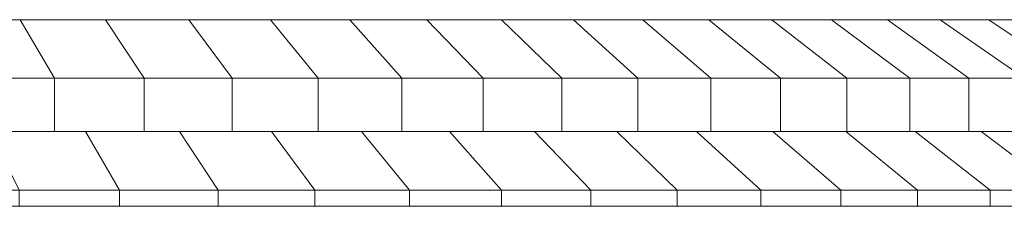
# Model space of a CAD drawing. Header units: centimetres. Extents: x -42 to 39, y -6.1 to -2.6.
# Tile 41 of 42: x 10.3 to 28.8, y -6.1 to -2.6. Entities that reach past the tile are written whole.
import ezdxf

# ---------------------------------------------------------------- set-up
doc = ezdxf.new("R2010")
doc.units = ezdxf.units.CM
doc.header["$LTSCALE"] = 2.54
doc.layers.add('Lucido design-1', color=7, linetype='Continuous')

msp = doc.modelspace()

# ---------------------------------------------------------------- linework, layer by layer
at = {"layer": 'Lucido design-1', "color": 7, "linetype": 'Continuous', "lineweight": 9}
for points in [[(10.264, -2.636, 89.903), (8.635, -2.636, 89.364), (-1.512, -2.636, 122.816)], [(11.865, -2.636, 90.52), (10.264, -2.636, 89.903), (-1.512, -2.636, 122.816)], [(13.433, -2.636, 91.216), (11.865, -2.636, 90.52), (-1.512, -2.636, 122.816)], [(14.966, -2.636, 91.986), (13.433, -2.636, 91.216), (-1.512, -2.636, 122.816)], [(16.459, -2.636, 92.832), (14.966, -2.636, 91.986), (-1.512, -2.636, 122.816)], [(17.908, -2.636, 93.75), (16.459, -2.636, 92.832), (-1.512, -2.636, 122.816)], [(19.311, -2.636, 94.739), (17.908, -2.636, 93.75), (-1.512, -2.636, 122.816)], [(20.664, -2.636, 95.794), (19.311, -2.636, 94.739), (-1.512, -2.636, 122.816)], [(21.963, -2.636, 96.915), (20.664, -2.636, 95.794), (-1.512, -2.636, 122.816)], [(23.206, -2.636, 98.097), (21.963, -2.636, 96.915), (-1.512, -2.636, 122.816)], [(24.389, -2.636, 99.34), (23.206, -2.636, 98.097), (-1.512, -2.636, 122.816)], [(25.509, -2.636, 100.64), (24.389, -2.636, 99.34), (-1.512, -2.636, 122.816)], [(26.565, -2.636, 101.992), (25.509, -2.636, 100.64), (-1.512, -2.636, 122.816)], [(27.553, -2.636, 103.395), (26.565, -2.636, 101.992), (-1.512, -2.636, 122.816)], [(28.471, -2.636, 104.844), (27.553, -2.636, 103.395), (-1.512, -2.636, 122.816)], [(29.317, -2.636, 106.337), (28.471, -2.636, 104.844), (-1.512, -2.636, 122.816)], [(30.088, -2.636, 107.87), (29.317, -2.636, 106.337), (-1.512, -2.636, 122.816)], [(30.783, -2.636, 109.439), (30.088, -2.636, 107.87), (-1.512, -2.636, 122.816)], [(31.4, -2.636, 111.039), (30.783, -2.636, 109.439), (-1.512, -2.636, 122.816)], [(31.939, -2.636, 112.668), (31.4, -2.636, 111.039), (-1.512, -2.636, 122.816)], [(32.397, -2.636, 114.322), (31.939, -2.636, 112.668), (-1.512, -2.636, 122.816)], [(32.772, -2.636, 115.996), (32.397, -2.636, 114.322), (-1.512, -2.636, 122.816)], [(33.065, -2.636, 117.687), (32.772, -2.636, 115.996), (-1.512, -2.636, 122.816)], [(33.275, -2.636, 119.389), (33.065, -2.636, 117.687), (-1.512, -2.636, 122.816)], [(33.402, -2.636, 121.1), (33.275, -2.636, 119.389), (-1.512, -2.636, 122.816)], [(33.445, -2.636, 122.816), (33.402, -2.636, 121.1), (-1.512, -2.636, 122.816)], [(33.402, -2.636, 124.531), (33.445, -2.636, 122.816), (-1.512, -2.636, 122.816)], [(33.275, -2.636, 126.242), (33.402, -2.636, 124.531), (-1.512, -2.636, 122.816)], [(33.065, -2.636, 127.945), (33.275, -2.636, 126.242), (-1.512, -2.636, 122.816)], [(32.772, -2.636, 129.635), (33.065, -2.636, 127.945), (-1.512, -2.636, 122.816)], [(32.397, -2.636, 131.31), (32.772, -2.636, 129.635), (-1.512, -2.636, 122.816)], [(31.939, -2.636, 132.963), (32.397, -2.636, 131.31), (-1.512, -2.636, 122.816)], [(31.4, -2.636, 134.592), (31.939, -2.636, 132.963), (-1.512, -2.636, 122.816)], [(30.783, -2.636, 136.193), (31.4, -2.636, 134.592), (-1.512, -2.636, 122.816)], [(30.088, -2.636, 137.761), (30.783, -2.636, 136.193), (-1.512, -2.636, 122.816)], [(29.317, -2.636, 139.294), (30.088, -2.636, 137.761), (-1.512, -2.636, 122.816)], [(28.471, -2.636, 140.787), (29.317, -2.636, 139.294), (-1.512, -2.636, 122.816)], [(27.553, -2.636, 142.236), (28.471, -2.636, 140.787), (-1.512, -2.636, 122.816)], [(26.565, -2.636, 143.639), (27.553, -2.636, 142.236), (-1.512, -2.636, 122.816)], [(25.509, -2.636, 144.992), (26.565, -2.636, 143.639), (-1.512, -2.636, 122.816)], [(24.389, -2.636, 146.291), (25.509, -2.636, 144.992), (-1.512, -2.636, 122.816)], [(23.206, -2.636, 147.534), (24.389, -2.636, 146.291), (-1.512, -2.636, 122.816)], [(21.963, -2.636, 148.717), (23.206, -2.636, 147.534), (-1.512, -2.636, 122.816)], [(20.664, -2.636, 149.837), (21.963, -2.636, 148.717), (-1.512, -2.636, 122.816)], [(19.311, -2.636, 150.893), (20.664, -2.636, 149.837), (-1.512, -2.636, 122.816)], [(17.908, -2.636, 151.881), (19.311, -2.636, 150.893), (-1.512, -2.636, 122.816)], [(16.459, -2.636, 152.799), (17.908, -2.636, 151.881), (-1.512, -2.636, 122.816)], [(14.966, -2.636, 153.645), (16.459, -2.636, 152.799), (-1.512, -2.636, 122.816)], [(13.433, -2.636, 154.416), (14.966, -2.636, 153.645), (-1.512, -2.636, 122.816)], [(11.865, -2.636, 155.111), (13.433, -2.636, 154.416), (-1.512, -2.636, 122.816)], [(10.264, -2.636, 155.729), (11.865, -2.636, 155.111), (-1.512, -2.636, 122.816)], [(8.635, -2.636, 156.267), (10.264, -2.636, 155.729), (-1.512, -2.636, 122.816)], [(10.906, -3.736, 88.109), (9.188, -3.736, 87.541), (8.635, -2.636, 89.364), (10.264, -2.636, 89.903)], [(9.188, -3.736, 158.091), (10.906, -3.736, 157.522), (10.264, -2.636, 155.729), (8.635, -2.636, 156.267)], [(12.594, -3.736, 88.76), (10.906, -3.736, 88.109), (10.264, -2.636, 89.903), (11.865, -2.636, 90.52)], [(10.906, -3.736, 157.522), (12.594, -3.736, 156.871), (11.865, -2.636, 155.111), (10.264, -2.636, 155.729)], [(14.248, -3.736, 89.493), (12.594, -3.736, 88.76), (11.865, -2.636, 90.52), (13.433, -2.636, 91.216)], [(12.594, -3.736, 156.871), (14.248, -3.736, 156.138), (13.433, -2.636, 154.416), (11.865, -2.636, 155.111)], [(15.864, -3.736, 90.306), (14.248, -3.736, 89.493), (13.433, -2.636, 91.216), (14.966, -2.636, 91.986)], [(14.248, -3.736, 156.138), (15.864, -3.736, 155.325), (14.966, -2.636, 153.645), (13.433, -2.636, 154.416)], [(17.439, -3.736, 91.198), (15.864, -3.736, 90.306), (14.966, -2.636, 91.986), (16.459, -2.636, 92.832)], [(15.864, -3.736, 155.325), (17.439, -3.736, 154.434), (16.459, -2.636, 152.799), (14.966, -2.636, 153.645)], [(18.967, -3.736, 92.166), (17.439, -3.736, 91.198), (16.459, -2.636, 92.832), (17.908, -2.636, 93.75)], [(17.439, -3.736, 154.434), (18.967, -3.736, 153.465), (17.908, -2.636, 151.881), (16.459, -2.636, 152.799)], [(20.446, -3.736, 93.208), (18.967, -3.736, 92.166), (17.908, -2.636, 93.75), (19.311, -2.636, 94.739)], [(18.967, -3.736, 153.465), (20.446, -3.736, 152.423), (19.311, -2.636, 150.893), (17.908, -2.636, 151.881)], [(21.872, -3.736, 94.321), (20.446, -3.736, 93.208), (19.311, -2.636, 94.739), (20.664, -2.636, 95.794)], [(20.446, -3.736, 152.423), (21.872, -3.736, 151.31), (20.664, -2.636, 149.837), (19.311, -2.636, 150.893)], [(23.242, -3.736, 95.503), (21.872, -3.736, 94.321), (20.664, -2.636, 95.794), (21.963, -2.636, 96.915)], [(21.872, -3.736, 151.31), (23.242, -3.736, 150.129), (21.963, -2.636, 148.717), (20.664, -2.636, 149.837)], [(24.553, -3.736, 96.75), (23.242, -3.736, 95.503), (21.963, -2.636, 96.915), (23.206, -2.636, 98.097)], [(23.242, -3.736, 150.129), (24.553, -3.736, 148.882), (23.206, -2.636, 147.534), (21.963, -2.636, 148.717)], [(25.8, -3.736, 98.061), (24.553, -3.736, 96.75), (23.206, -2.636, 98.097), (24.389, -2.636, 99.34)], [(24.553, -3.736, 148.882), (25.8, -3.736, 147.571), (24.389, -2.636, 146.291), (23.206, -2.636, 147.534)], [(26.982, -3.736, 99.431), (25.8, -3.736, 98.061), (24.389, -2.636, 99.34), (25.509, -2.636, 100.64)], [(25.8, -3.736, 147.571), (26.982, -3.736, 146.2), (25.509, -2.636, 144.992), (24.389, -2.636, 146.291)], [(28.095, -3.736, 100.857), (26.982, -3.736, 99.431), (25.509, -2.636, 100.64), (26.565, -2.636, 101.992)], [(26.982, -3.736, 146.2), (28.095, -3.736, 144.774), (26.565, -2.636, 143.639), (25.509, -2.636, 144.992)], [(29.137, -3.736, 102.336), (28.095, -3.736, 100.857), (26.565, -2.636, 101.992), (27.553, -2.636, 103.395)], [(28.095, -3.736, 144.774), (29.137, -3.736, 143.295), (27.553, -2.636, 142.236), (26.565, -2.636, 143.639)], [(30.105, -3.736, 103.865), (29.137, -3.736, 102.336), (27.553, -2.636, 103.395), (28.471, -2.636, 104.844)], [(29.137, -3.736, 143.295), (30.105, -3.736, 141.767), (28.471, -2.636, 140.787), (27.553, -2.636, 142.236)], [(30.997, -3.736, 105.439), (30.105, -3.736, 103.865), (28.471, -2.636, 104.844), (29.317, -2.636, 106.337)], [(30.105, -3.736, 141.767), (30.997, -3.736, 140.192), (29.317, -2.636, 139.294), (28.471, -2.636, 140.787)], [(10.906, -4.736, 88.109), (9.188, -4.736, 87.541), (9.188, -3.736, 87.541), (10.906, -3.736, 88.109)], [(9.188, -4.736, 158.091), (10.906, -4.736, 157.522), (10.906, -3.736, 157.522), (9.188, -3.736, 158.091)], [(12.594, -4.736, 88.76), (10.906, -4.736, 88.109), (10.906, -3.736, 88.109), (12.594, -3.736, 88.76)], [(10.906, -4.736, 157.522), (12.594, -4.736, 156.871), (12.594, -3.736, 156.871), (10.906, -3.736, 157.522)], [(14.248, -4.736, 89.493), (12.594, -4.736, 88.76), (12.594, -3.736, 88.76), (14.248, -3.736, 89.493)], [(12.594, -4.736, 156.871), (14.248, -4.736, 156.138), (14.248, -3.736, 156.138), (12.594, -3.736, 156.871)], [(15.864, -4.736, 90.306), (14.248, -4.736, 89.493), (14.248, -3.736, 89.493), (15.864, -3.736, 90.306)], [(14.248, -4.736, 156.138), (15.864, -4.736, 155.325), (15.864, -3.736, 155.325), (14.248, -3.736, 156.138)], [(17.439, -4.736, 91.198), (15.864, -4.736, 90.306), (15.864, -3.736, 90.306), (17.439, -3.736, 91.198)], [(15.864, -4.736, 155.325), (17.439, -4.736, 154.434), (17.439, -3.736, 154.434), (15.864, -3.736, 155.325)], [(18.967, -4.736, 92.166), (17.439, -4.736, 91.198), (17.439, -3.736, 91.198), (18.967, -3.736, 92.166)], [(17.439, -4.736, 154.434), (18.967, -4.736, 153.465), (18.967, -3.736, 153.465), (17.439, -3.736, 154.434)], [(20.446, -4.736, 93.208), (18.967, -4.736, 92.166), (18.967, -3.736, 92.166), (20.446, -3.736, 93.208)], [(18.967, -4.736, 153.465), (20.446, -4.736, 152.423), (20.446, -3.736, 152.423), (18.967, -3.736, 153.465)], [(21.872, -4.736, 94.321), (20.446, -4.736, 93.208), (20.446, -3.736, 93.208), (21.872, -3.736, 94.321)], [(20.446, -4.736, 152.423), (21.872, -4.736, 151.31), (21.872, -3.736, 151.31), (20.446, -3.736, 152.423)], [(23.242, -4.736, 95.503), (21.872, -4.736, 94.321), (21.872, -3.736, 94.321), (23.242, -3.736, 95.503)], [(21.872, -4.736, 151.31), (23.242, -4.736, 150.129), (23.242, -3.736, 150.129), (21.872, -3.736, 151.31)], [(24.553, -4.736, 96.75), (23.242, -4.736, 95.503), (23.242, -3.736, 95.503), (24.553, -3.736, 96.75)], [(23.242, -4.736, 150.129), (24.553, -4.736, 148.882), (24.553, -3.736, 148.882), (23.242, -3.736, 150.129)], [(25.8, -4.736, 98.061), (24.553, -4.736, 96.75), (24.553, -3.736, 96.75), (25.8, -3.736, 98.061)], [(24.553, -4.736, 148.882), (25.8, -4.736, 147.571), (25.8, -3.736, 147.571), (24.553, -3.736, 148.882)], [(26.982, -4.736, 99.431), (25.8, -4.736, 98.061), (25.8, -3.736, 98.061), (26.982, -3.736, 99.431)], [(25.8, -4.736, 147.571), (26.982, -4.736, 146.2), (26.982, -3.736, 146.2), (25.8, -3.736, 147.571)], [(28.095, -4.736, 100.857), (26.982, -4.736, 99.431), (26.982, -3.736, 99.431), (28.095, -3.736, 100.857)], [(26.982, -4.736, 146.2), (28.095, -4.736, 144.774), (28.095, -3.736, 144.774), (26.982, -3.736, 146.2)], [(29.137, -4.736, 102.336), (28.095, -4.736, 100.857), (28.095, -3.736, 100.857), (29.137, -3.736, 102.336)], [(28.095, -4.736, 144.774), (29.137, -4.736, 143.295), (29.137, -3.736, 143.295), (28.095, -3.736, 144.774)], [(11.489, -4.736, 86.478), (9.691, -4.736, 85.883), (9.188, -4.736, 87.541), (10.906, -4.736, 88.109)], [(9.691, -4.736, 159.748), (11.489, -4.736, 159.153), (10.906, -4.736, 157.522), (9.188, -4.736, 158.091)], [(12.131, -5.836, 84.684), (10.244, -5.836, 84.06), (9.691, -4.736, 85.883), (11.489, -4.736, 86.478)], [(10.244, -5.836, 161.571), (12.131, -5.836, 160.947), (11.489, -4.736, 159.153), (9.691, -4.736, 159.748)], [(13.257, -4.736, 87.16), (11.489, -4.736, 86.478), (10.906, -4.736, 88.109), (12.594, -4.736, 88.76)], [(11.489, -4.736, 159.153), (13.257, -4.736, 158.471), (12.594, -4.736, 156.871), (10.906, -4.736, 157.522)], [(13.986, -5.836, 85.4), (12.131, -5.836, 84.684), (11.489, -4.736, 86.478), (13.257, -4.736, 87.16)], [(12.131, -5.836, 160.947), (13.986, -5.836, 160.231), (13.257, -4.736, 158.471), (11.489, -4.736, 159.153)], [(14.988, -4.736, 87.928), (13.257, -4.736, 87.16), (12.594, -4.736, 88.76), (14.248, -4.736, 89.493)], [(13.257, -4.736, 158.471), (14.988, -4.736, 157.704), (14.248, -4.736, 156.138), (12.594, -4.736, 156.871)], [(15.803, -5.836, 86.205), (13.986, -5.836, 85.4), (13.257, -4.736, 87.16), (14.988, -4.736, 87.928)], [(13.986, -5.836, 160.231), (15.803, -5.836, 159.426), (14.988, -4.736, 157.704), (13.257, -4.736, 158.471)], [(16.681, -4.736, 88.779), (14.988, -4.736, 87.928), (14.248, -4.736, 89.493), (15.864, -4.736, 90.306)], [(14.988, -4.736, 157.704), (16.681, -4.736, 156.853), (15.864, -4.736, 155.325), (14.248, -4.736, 156.138)], [(17.579, -5.836, 87.098), (15.803, -5.836, 86.205), (14.988, -4.736, 87.928), (16.681, -4.736, 88.779)], [(15.803, -5.836, 159.426), (17.579, -5.836, 158.533), (16.681, -4.736, 156.853), (14.988, -4.736, 157.704)], [(18.329, -4.736, 89.712), (16.681, -4.736, 88.779), (15.864, -4.736, 90.306), (17.439, -4.736, 91.198)], [(16.681, -4.736, 156.853), (18.329, -4.736, 155.919), (17.439, -4.736, 154.434), (15.864, -4.736, 155.325)], [(19.309, -5.836, 88.078), (17.579, -5.836, 87.098), (16.681, -4.736, 88.779), (18.329, -4.736, 89.712)], [(17.579, -5.836, 158.533), (19.309, -5.836, 157.553), (18.329, -4.736, 155.919), (16.681, -4.736, 156.853)], [(19.929, -4.736, 90.726), (18.329, -4.736, 89.712), (17.439, -4.736, 91.198), (18.967, -4.736, 92.166)], [(18.329, -4.736, 155.919), (19.929, -4.736, 154.905), (18.967, -4.736, 153.465), (17.439, -4.736, 154.434)], [(20.988, -5.836, 89.142), (19.309, -5.836, 88.078), (18.329, -4.736, 89.712), (19.929, -4.736, 90.726)], [(19.309, -5.836, 157.553), (20.988, -5.836, 156.489), (19.929, -4.736, 154.905), (18.329, -4.736, 155.919)], [(21.478, -4.736, 91.817), (19.929, -4.736, 90.726), (18.967, -4.736, 92.166), (20.446, -4.736, 93.208)], [(19.929, -4.736, 154.905), (21.478, -4.736, 153.814), (20.446, -4.736, 152.423), (18.967, -4.736, 153.465)], [(22.612, -5.836, 90.287), (20.988, -5.836, 89.142), (19.929, -4.736, 90.726), (21.478, -4.736, 91.817)], [(20.988, -5.836, 156.489), (22.612, -5.836, 155.344), (21.478, -4.736, 153.814), (19.929, -4.736, 154.905)], [(22.971, -4.736, 92.983), (21.478, -4.736, 91.817), (20.446, -4.736, 93.208), (21.872, -4.736, 94.321)], [(21.478, -4.736, 153.814), (22.971, -4.736, 152.649), (21.872, -4.736, 151.31), (20.446, -4.736, 152.423)], [(24.18, -5.836, 91.51), (22.612, -5.836, 90.287), (21.478, -4.736, 91.817), (22.971, -4.736, 92.983)], [(22.612, -5.836, 155.344), (24.18, -5.836, 154.122), (22.971, -4.736, 152.649), (21.478, -4.736, 153.814)], [(24.406, -4.736, 94.22), (22.971, -4.736, 92.983), (21.872, -4.736, 94.321), (23.242, -4.736, 95.503)], [(22.971, -4.736, 152.649), (24.406, -4.736, 151.412), (23.242, -4.736, 150.129), (21.872, -4.736, 151.31)], [(25.685, -5.836, 92.808), (24.18, -5.836, 91.51), (22.971, -4.736, 92.983), (24.406, -4.736, 94.22)], [(24.18, -5.836, 154.122), (25.685, -5.836, 152.824), (24.406, -4.736, 151.412), (22.971, -4.736, 152.649)], [(25.778, -4.736, 95.525), (24.406, -4.736, 94.22), (23.242, -4.736, 95.503), (24.553, -4.736, 96.75)], [(24.406, -4.736, 151.412), (25.778, -4.736, 150.106), (24.553, -4.736, 148.882), (23.242, -4.736, 150.129)], [(27.125, -5.836, 94.178), (25.685, -5.836, 92.808), (24.406, -4.736, 94.22), (25.778, -4.736, 95.525)], [(25.685, -5.836, 152.824), (27.125, -5.836, 151.454), (25.778, -4.736, 150.106), (24.406, -4.736, 151.412)], [(27.084, -4.736, 96.898), (25.778, -4.736, 95.525), (24.553, -4.736, 96.75), (25.8, -4.736, 98.061)], [(25.778, -4.736, 150.106), (27.084, -4.736, 148.734), (25.8, -4.736, 147.571), (24.553, -4.736, 148.882)], [(28.495, -5.836, 95.618), (27.125, -5.836, 94.178), (25.778, -4.736, 95.525), (27.084, -4.736, 96.898)], [(27.125, -5.836, 151.454), (28.495, -5.836, 150.013), (27.084, -4.736, 148.734), (25.778, -4.736, 150.106)], [(28.321, -4.736, 98.332), (27.084, -4.736, 96.898), (25.8, -4.736, 98.061), (26.982, -4.736, 99.431)], [(27.084, -4.736, 148.734), (28.321, -4.736, 147.299), (26.982, -4.736, 146.2), (25.8, -4.736, 147.571)], [(29.486, -4.736, 99.826), (28.321, -4.736, 98.332), (26.982, -4.736, 99.431), (28.095, -4.736, 100.857)], [(28.321, -4.736, 147.299), (29.486, -4.736, 145.806), (28.095, -4.736, 144.774), (26.982, -4.736, 146.2)], [(29.793, -5.836, 97.124), (28.495, -5.836, 95.618), (27.084, -4.736, 96.898), (28.321, -4.736, 98.332)], [(28.495, -5.836, 150.013), (29.793, -5.836, 148.508), (28.321, -4.736, 147.299), (27.084, -4.736, 148.734)], [(30.577, -4.736, 101.374), (29.486, -4.736, 99.826), (28.095, -4.736, 100.857), (29.137, -4.736, 102.336)], [(29.486, -4.736, 145.806), (30.577, -4.736, 144.257), (29.137, -4.736, 143.295), (28.095, -4.736, 144.774)], [(31.016, -5.836, 98.691), (29.793, -5.836, 97.124), (28.321, -4.736, 98.332), (29.486, -4.736, 99.826)], [(29.793, -5.836, 148.508), (31.016, -5.836, 146.941), (29.486, -4.736, 145.806), (28.321, -4.736, 147.299)], [(-1.512, -5.836, 122.816), (-1.512, -5.836, 122.816), (10.244, -5.836, 84.06), (12.131, -5.836, 84.684)], [(-1.512, -5.836, 122.816), (-1.512, -5.836, 122.816), (12.131, -5.836, 84.684), (13.986, -5.836, 85.4)], [(-1.512, -5.836, 122.816), (-1.512, -5.836, 122.816), (13.986, -5.836, 85.4), (15.803, -5.836, 86.205)], [(-1.512, -5.836, 122.816), (-1.512, -5.836, 122.816), (15.803, -5.836, 86.205), (17.579, -5.836, 87.098)], [(-1.512, -5.836, 122.816), (-1.512, -5.836, 122.816), (17.579, -5.836, 87.098), (19.309, -5.836, 88.078)], [(-1.512, -5.836, 122.816), (-1.512, -5.836, 122.816), (19.309, -5.836, 88.078), (20.988, -5.836, 89.142)], [(-1.512, -5.836, 122.816), (-1.512, -5.836, 122.816), (20.988, -5.836, 89.142), (22.612, -5.836, 90.287)], [(-1.512, -5.836, 122.816), (-1.512, -5.836, 122.816), (22.612, -5.836, 90.287), (24.18, -5.836, 91.51)], [(-1.512, -5.836, 122.816), (-1.512, -5.836, 122.816), (24.18, -5.836, 91.51), (25.685, -5.836, 92.808)], [(-1.512, -5.836, 122.816), (-1.512, -5.836, 122.816), (25.685, -5.836, 92.808), (27.125, -5.836, 94.178)], [(-1.512, -5.836, 122.816), (-1.512, -5.836, 122.816), (27.125, -5.836, 94.178), (28.495, -5.836, 95.618)], [(-1.512, -5.836, 122.816), (-1.512, -5.836, 122.816), (28.495, -5.836, 95.618), (29.793, -5.836, 97.124)], [(-1.512, -5.836, 122.816), (-1.512, -5.836, 122.816), (29.793, -5.836, 97.124), (31.016, -5.836, 98.691)], [(-1.512, -5.836, 122.816), (-1.512, -5.836, 122.816), (31.016, -5.836, 98.691), (32.161, -5.836, 100.316)], [(-1.512, -5.836, 122.816), (-1.512, -5.836, 122.816), (32.161, -5.836, 100.316), (33.225, -5.836, 101.995)], [(-1.512, -5.836, 122.816), (-1.512, -5.836, 122.816), (33.225, -5.836, 101.995), (34.205, -5.836, 103.724)], [(-1.512, -5.836, 122.816), (-1.512, -5.836, 122.816), (34.205, -5.836, 103.724), (35.098, -5.836, 105.5)], [(-1.512, -5.836, 122.816), (-1.512, -5.836, 122.816), (35.098, -5.836, 105.5), (35.903, -5.836, 107.318)], [(-1.512, -5.836, 122.816), (-1.512, -5.836, 122.816), (35.903, -5.836, 107.318), (36.619, -5.836, 109.172)], [(-1.512, -5.836, 122.816), (-1.512, -5.836, 122.816), (36.619, -5.836, 109.172), (37.243, -5.836, 111.059)], [(-1.512, -5.836, 122.816), (-1.512, -5.836, 122.816), (37.243, -5.836, 111.059), (37.773, -5.836, 112.975)], [(-1.512, -5.836, 122.816), (-1.512, -5.836, 122.816), (37.773, -5.836, 112.975), (38.208, -5.836, 114.915)], [(-1.512, -5.836, 122.816), (-1.512, -5.836, 122.816), (38.208, -5.836, 114.915), (38.548, -5.836, 116.873)], [(-1.512, -5.836, 122.816), (-1.512, -5.836, 122.816), (38.548, -5.836, 116.873), (38.791, -5.836, 118.846)], [(-1.512, -5.836, 122.816), (-1.512, -5.836, 122.816), (38.791, -5.836, 118.846), (38.938, -5.836, 120.828)], [(-1.512, -5.836, 122.816), (-1.512, -5.836, 122.816), (38.938, -5.836, 120.828), (38.988, -5.836, 122.816)], [(-1.512, -5.836, 122.816), (-1.512, -5.836, 122.816), (38.988, -5.836, 122.816), (38.938, -5.836, 124.803)], [(-1.512, -5.836, 122.816), (-1.512, -5.836, 122.816), (38.938, -5.836, 124.803), (38.791, -5.836, 126.785)], [(-1.512, -5.836, 122.816), (-1.512, -5.836, 122.816), (38.791, -5.836, 126.785), (38.548, -5.836, 128.758)], [(-1.512, -5.836, 122.816), (-1.512, -5.836, 122.816), (38.548, -5.836, 128.758), (38.208, -5.836, 130.717)], [(-1.512, -5.836, 122.816), (-1.512, -5.836, 122.816), (38.208, -5.836, 130.717), (37.773, -5.836, 132.656)], [(-1.512, -5.836, 122.816), (-1.512, -5.836, 122.816), (37.773, -5.836, 132.656), (37.243, -5.836, 134.572)], [(-1.512, -5.836, 122.816), (-1.512, -5.836, 122.816), (37.243, -5.836, 134.572), (36.619, -5.836, 136.459)], [(-1.512, -5.836, 122.816), (-1.512, -5.836, 122.816), (36.619, -5.836, 136.459), (35.903, -5.836, 138.314)], [(-1.512, -5.836, 122.816), (-1.512, -5.836, 122.816), (35.903, -5.836, 138.314), (35.098, -5.836, 140.131)], [(-1.512, -5.836, 122.816), (-1.512, -5.836, 122.816), (35.098, -5.836, 140.131), (34.205, -5.836, 141.907)], [(-1.512, -5.836, 122.816), (-1.512, -5.836, 122.816), (34.205, -5.836, 141.907), (33.225, -5.836, 143.637)], [(-1.512, -5.836, 122.816), (-1.512, -5.836, 122.816), (33.225, -5.836, 143.637), (32.161, -5.836, 145.316)], [(-1.512, -5.836, 122.816), (-1.512, -5.836, 122.816), (32.161, -5.836, 145.316), (31.016, -5.836, 146.941)], [(-1.512, -5.836, 122.816), (-1.512, -5.836, 122.816), (31.016, -5.836, 146.941), (29.793, -5.836, 148.508)], [(-1.512, -5.836, 122.816), (-1.512, -5.836, 122.816), (29.793, -5.836, 148.508), (28.495, -5.836, 150.013)], [(-1.512, -5.836, 122.816), (-1.512, -5.836, 122.816), (28.495, -5.836, 150.013), (27.125, -5.836, 151.454)], [(-1.512, -5.836, 122.816), (-1.512, -5.836, 122.816), (27.125, -5.836, 151.454), (25.685, -5.836, 152.824)], [(-1.512, -5.836, 122.816), (-1.512, -5.836, 122.816), (25.685, -5.836, 152.824), (24.18, -5.836, 154.122)], [(-1.512, -5.836, 122.816), (-1.512, -5.836, 122.816), (24.18, -5.836, 154.122), (22.612, -5.836, 155.344)], [(-1.512, -5.836, 122.816), (-1.512, -5.836, 122.816), (22.612, -5.836, 155.344), (20.988, -5.836, 156.489)], [(-1.512, -5.836, 122.816), (-1.512, -5.836, 122.816), (20.988, -5.836, 156.489), (19.309, -5.836, 157.553)], [(-1.512, -5.836, 122.816), (-1.512, -5.836, 122.816), (19.309, -5.836, 157.553), (17.579, -5.836, 158.533)], [(-1.512, -5.836, 122.816), (-1.512, -5.836, 122.816), (17.579, -5.836, 158.533), (15.803, -5.836, 159.426)], [(-1.512, -5.836, 122.816), (-1.512, -5.836, 122.816), (15.803, -5.836, 159.426), (13.986, -5.836, 160.231)], [(-1.512, -5.836, 122.816), (-1.512, -5.836, 122.816), (13.986, -5.836, 160.231), (12.131, -5.836, 160.947)], [(-1.512, -5.836, 122.816), (-1.512, -5.836, 122.816), (12.131, -5.836, 160.947), (10.244, -5.836, 161.571)], [(-1.512, -5.836, 122.816), (10.244, -5.836, 84.06), (12.131, -5.836, 84.684)], [(-1.512, -5.836, 122.816), (12.131, -5.836, 84.684), (13.986, -5.836, 85.4)], [(-1.512, -5.836, 122.816), (13.986, -5.836, 85.4), (15.803, -5.836, 86.205)], [(-1.512, -5.836, 122.816), (15.803, -5.836, 86.205), (17.579, -5.836, 87.098)], [(-1.512, -5.836, 122.816), (17.579, -5.836, 87.098), (19.309, -5.836, 88.078)], [(-1.512, -5.836, 122.816), (19.309, -5.836, 88.078), (20.988, -5.836, 89.142)], [(-1.512, -5.836, 122.816), (20.988, -5.836, 89.142), (22.612, -5.836, 90.287)], [(-1.512, -5.836, 122.816), (22.612, -5.836, 90.287), (24.18, -5.836, 91.51)], [(-1.512, -5.836, 122.816), (24.18, -5.836, 91.51), (25.685, -5.836, 92.808)], [(-1.512, -5.836, 122.816), (25.685, -5.836, 92.808), (27.125, -5.836, 94.178)], [(-1.512, -5.836, 122.816), (27.125, -5.836, 94.178), (28.495, -5.836, 95.618)], [(-1.512, -5.836, 122.816), (28.495, -5.836, 95.618), (29.793, -5.836, 97.124)], [(-1.512, -5.836, 122.816), (29.793, -5.836, 97.124), (31.016, -5.836, 98.691)], [(-1.512, -5.836, 122.816), (31.016, -5.836, 98.691), (32.161, -5.836, 100.316)], [(-1.512, -5.836, 122.816), (32.161, -5.836, 100.316), (33.225, -5.836, 101.995)], [(-1.512, -5.836, 122.816), (33.225, -5.836, 101.995), (34.205, -5.836, 103.724)], [(-1.512, -5.836, 122.816), (34.205, -5.836, 103.724), (35.098, -5.836, 105.5)], [(-1.512, -5.836, 122.816), (35.098, -5.836, 105.5), (35.903, -5.836, 107.318)], [(-1.512, -5.836, 122.816), (35.903, -5.836, 107.318), (36.619, -5.836, 109.172)], [(-1.512, -5.836, 122.816), (36.619, -5.836, 109.172), (37.243, -5.836, 111.059)], [(-1.512, -5.836, 122.816), (37.243, -5.836, 111.059), (37.773, -5.836, 112.975)], [(-1.512, -5.836, 122.816), (37.773, -5.836, 112.975), (38.208, -5.836, 114.915)], [(-1.512, -5.836, 122.816), (38.208, -5.836, 114.915), (38.548, -5.836, 116.873)], [(-1.512, -5.836, 122.816), (38.548, -5.836, 116.873), (38.791, -5.836, 118.846)], [(-1.512, -5.836, 122.816), (38.791, -5.836, 118.846), (38.938, -5.836, 120.828)], [(-1.512, -5.836, 122.816), (38.938, -5.836, 120.828), (38.988, -5.836, 122.816)], [(-1.512, -5.836, 122.816), (38.988, -5.836, 122.816), (38.938, -5.836, 124.803)], [(-1.512, -5.836, 122.816), (38.938, -5.836, 124.803), (38.791, -5.836, 126.785)], [(-1.512, -5.836, 122.816), (38.791, -5.836, 126.785), (38.548, -5.836, 128.758)], [(-1.512, -5.836, 122.816), (38.548, -5.836, 128.758), (38.208, -5.836, 130.717)], [(-1.512, -5.836, 122.816), (38.208, -5.836, 130.717), (37.773, -5.836, 132.656)], [(-1.512, -5.836, 122.816), (37.773, -5.836, 132.656), (37.243, -5.836, 134.572)], [(-1.512, -5.836, 122.816), (37.243, -5.836, 134.572), (36.619, -5.836, 136.459)], [(-1.512, -5.836, 122.816), (36.619, -5.836, 136.459), (35.903, -5.836, 138.314)], [(-1.512, -5.836, 122.816), (35.903, -5.836, 138.314), (35.098, -5.836, 140.131)], [(-1.512, -5.836, 122.816), (35.098, -5.836, 140.131), (34.205, -5.836, 141.907)], [(-1.512, -5.836, 122.816), (34.205, -5.836, 141.907), (33.225, -5.836, 143.637)], [(-1.512, -5.836, 122.816), (33.225, -5.836, 143.637), (32.161, -5.836, 145.316)], [(-1.512, -5.836, 122.816), (32.161, -5.836, 145.316), (31.016, -5.836, 146.941)], [(-1.512, -5.836, 122.816), (31.016, -5.836, 146.941), (29.793, -5.836, 148.508)], [(-1.512, -5.836, 122.816), (29.793, -5.836, 148.508), (28.495, -5.836, 150.013)], [(-1.512, -5.836, 122.816), (28.495, -5.836, 150.013), (27.125, -5.836, 151.454)], [(-1.512, -5.836, 122.816), (27.125, -5.836, 151.454), (25.685, -5.836, 152.824)], [(-1.512, -5.836, 122.816), (25.685, -5.836, 152.824), (24.18, -5.836, 154.122)], [(-1.512, -5.836, 122.816), (24.18, -5.836, 154.122), (22.612, -5.836, 155.344)], [(-1.512, -5.836, 122.816), (22.612, -5.836, 155.344), (20.988, -5.836, 156.489)], [(-1.512, -5.836, 122.816), (20.988, -5.836, 156.489), (19.309, -5.836, 157.553)], [(-1.512, -5.836, 122.816), (19.309, -5.836, 157.553), (17.579, -5.836, 158.533)], [(-1.512, -5.836, 122.816), (17.579, -5.836, 158.533), (15.803, -5.836, 159.426)], [(-1.512, -5.836, 122.816), (15.803, -5.836, 159.426), (13.986, -5.836, 160.231)], [(-1.512, -5.836, 122.816), (13.986, -5.836, 160.231), (12.131, -5.836, 160.947)], [(-1.512, -5.836, 122.816), (12.131, -5.836, 160.947), (10.244, -5.836, 161.571)], [(12.131, -5.836, 84.684), (10.244, -5.836, 84.06), (9.148, -5.836, 87.673), (10.859, -5.836, 88.239)], [(10.244, -5.836, 161.571), (12.131, -5.836, 160.947), (10.859, -5.836, 157.393), (9.148, -5.836, 157.959)], [(12.131, -5.836, 84.684), (10.244, -5.836, 84.06), (10.244, -6.136, 84.06), (12.131, -6.136, 84.684)], [(10.244, -5.836, 161.571), (12.131, -5.836, 160.947), (12.131, -6.136, 160.947), (10.244, -6.136, 161.571)], [(13.986, -5.836, 85.4), (12.131, -5.836, 84.684), (10.859, -5.836, 88.239), (12.541, -5.836, 88.888)], [(12.131, -5.836, 160.947), (13.986, -5.836, 160.231), (12.541, -5.836, 156.744), (10.859, -5.836, 157.393)], [(13.986, -5.836, 85.4), (12.131, -5.836, 84.684), (12.131, -6.136, 84.684), (13.986, -6.136, 85.4)], [(12.131, -5.836, 160.947), (13.986, -5.836, 160.231), (13.986, -6.136, 160.231), (12.131, -6.136, 160.947)], [(15.803, -5.836, 86.205), (13.986, -5.836, 85.4), (12.541, -5.836, 88.888), (14.189, -5.836, 89.618)], [(13.986, -5.836, 160.231), (15.803, -5.836, 159.426), (14.189, -5.836, 156.014), (12.541, -5.836, 156.744)], [(15.803, -5.836, 86.205), (13.986, -5.836, 85.4), (13.986, -6.136, 85.4), (15.803, -6.136, 86.205)], [(13.986, -5.836, 160.231), (15.803, -5.836, 159.426), (15.803, -6.136, 159.426), (13.986, -6.136, 160.231)], [(17.579, -5.836, 87.098), (15.803, -5.836, 86.205), (14.189, -5.836, 89.618), (15.799, -5.836, 90.428)], [(15.803, -5.836, 159.426), (17.579, -5.836, 158.533), (15.799, -5.836, 155.204), (14.189, -5.836, 156.014)], [(19.309, -5.836, 88.078), (17.579, -5.836, 87.098), (15.799, -5.836, 90.428), (17.368, -5.836, 91.316)], [(17.579, -5.836, 158.533), (19.309, -5.836, 157.553), (17.368, -5.836, 154.315), (15.799, -5.836, 155.204)], [(17.579, -5.836, 87.098), (15.803, -5.836, 86.205), (15.803, -6.136, 86.205), (17.579, -6.136, 87.098)], [(15.803, -5.836, 159.426), (17.579, -5.836, 158.533), (17.579, -6.136, 158.533), (15.803, -6.136, 159.426)], [(20.988, -5.836, 89.142), (19.309, -5.836, 88.078), (17.368, -5.836, 91.316), (18.89, -5.836, 92.281)], [(19.309, -5.836, 157.553), (20.988, -5.836, 156.489), (18.89, -5.836, 153.351), (17.368, -5.836, 154.315)], [(19.309, -5.836, 88.078), (17.579, -5.836, 87.098), (17.579, -6.136, 87.098), (19.309, -6.136, 88.078)], [(17.579, -5.836, 158.533), (19.309, -5.836, 157.553), (19.309, -6.136, 157.553), (17.579, -6.136, 158.533)], [(22.612, -5.836, 90.287), (20.988, -5.836, 89.142), (18.89, -5.836, 92.281), (20.364, -5.836, 93.319)], [(20.988, -5.836, 156.489), (22.612, -5.836, 155.344), (20.364, -5.836, 152.312), (18.89, -5.836, 153.351)], [(20.988, -5.836, 89.142), (19.309, -5.836, 88.078), (19.309, -6.136, 88.078), (20.988, -6.136, 89.142)], [(19.309, -5.836, 157.553), (20.988, -5.836, 156.489), (20.988, -6.136, 156.489), (19.309, -6.136, 157.553)], [(24.18, -5.836, 91.51), (22.612, -5.836, 90.287), (20.364, -5.836, 93.319), (21.785, -5.836, 94.428)], [(22.612, -5.836, 155.344), (24.18, -5.836, 154.122), (21.785, -5.836, 151.203), (20.364, -5.836, 152.312)], [(22.612, -5.836, 90.287), (20.988, -5.836, 89.142), (20.988, -6.136, 89.142), (22.612, -6.136, 90.287)], [(20.988, -5.836, 156.489), (22.612, -5.836, 155.344), (22.612, -6.136, 155.344), (20.988, -6.136, 156.489)], [(25.685, -5.836, 92.808), (24.18, -5.836, 91.51), (21.785, -5.836, 94.428), (23.15, -5.836, 95.605)], [(24.18, -5.836, 154.122), (25.685, -5.836, 152.824), (23.15, -5.836, 150.026), (21.785, -5.836, 151.203)], [(24.18, -5.836, 91.51), (22.612, -5.836, 90.287), (22.612, -6.136, 90.287), (24.18, -6.136, 91.51)], [(22.612, -5.836, 155.344), (24.18, -5.836, 154.122), (24.18, -6.136, 154.122), (22.612, -6.136, 155.344)], [(27.125, -5.836, 94.178), (25.685, -5.836, 92.808), (23.15, -5.836, 95.605), (24.456, -5.836, 96.847)], [(25.685, -5.836, 152.824), (27.125, -5.836, 151.454), (24.456, -5.836, 148.784), (23.15, -5.836, 150.026)], [(25.685, -5.836, 92.808), (24.18, -5.836, 91.51), (24.18, -6.136, 91.51), (25.685, -6.136, 92.808)], [(24.18, -5.836, 154.122), (25.685, -5.836, 152.824), (25.685, -6.136, 152.824), (24.18, -6.136, 154.122)], [(28.495, -5.836, 95.618), (27.125, -5.836, 94.178), (24.456, -5.836, 96.847), (25.698, -5.836, 98.153)], [(27.125, -5.836, 151.454), (28.495, -5.836, 150.013), (25.698, -5.836, 147.478), (24.456, -5.836, 148.784)], [(27.125, -5.836, 94.178), (25.685, -5.836, 92.808), (25.685, -6.136, 92.808), (27.125, -6.136, 94.178)], [(25.685, -5.836, 152.824), (27.125, -5.836, 151.454), (27.125, -6.136, 151.454), (25.685, -6.136, 152.824)], [(29.793, -5.836, 97.124), (28.495, -5.836, 95.618), (25.698, -5.836, 98.153), (26.875, -5.836, 99.518)], [(28.495, -5.836, 150.013), (29.793, -5.836, 148.508), (26.875, -5.836, 146.113), (25.698, -5.836, 147.478)], [(31.016, -5.836, 98.691), (29.793, -5.836, 97.124), (26.875, -5.836, 99.518), (27.984, -5.836, 100.939)], [(29.793, -5.836, 148.508), (31.016, -5.836, 146.941), (27.984, -5.836, 144.692), (26.875, -5.836, 146.113)], [(28.495, -5.836, 95.618), (27.125, -5.836, 94.178), (27.125, -6.136, 94.178), (28.495, -6.136, 95.618)], [(27.125, -5.836, 151.454), (28.495, -5.836, 150.013), (28.495, -6.136, 150.013), (27.125, -6.136, 151.454)], [(32.161, -5.836, 100.316), (31.016, -5.836, 98.691), (27.984, -5.836, 100.939), (29.022, -5.836, 102.413)], [(31.016, -5.836, 146.941), (32.161, -5.836, 145.316), (29.022, -5.836, 143.218), (27.984, -5.836, 144.692)], [(29.793, -5.836, 97.124), (28.495, -5.836, 95.618), (28.495, -6.136, 95.618), (29.793, -6.136, 97.124)], [(28.495, -5.836, 150.013), (29.793, -5.836, 148.508), (29.793, -6.136, 148.508), (28.495, -6.136, 150.013)], [(12.131, -6.136, 84.684), (10.244, -6.136, 84.06), (-1.512, -6.136, 122.816)], [(13.986, -6.136, 85.4), (12.131, -6.136, 84.684), (-1.512, -6.136, 122.816)], [(15.803, -6.136, 86.205), (13.986, -6.136, 85.4), (-1.512, -6.136, 122.816)], [(17.579, -6.136, 87.098), (15.803, -6.136, 86.205), (-1.512, -6.136, 122.816)], [(19.309, -6.136, 88.078), (17.579, -6.136, 87.098), (-1.512, -6.136, 122.816)], [(20.988, -6.136, 89.142), (19.309, -6.136, 88.078), (-1.512, -6.136, 122.816)], [(22.612, -6.136, 90.287), (20.988, -6.136, 89.142), (-1.512, -6.136, 122.816)], [(24.18, -6.136, 91.51), (22.612, -6.136, 90.287), (-1.512, -6.136, 122.816)], [(25.685, -6.136, 92.808), (24.18, -6.136, 91.51), (-1.512, -6.136, 122.816)], [(27.125, -6.136, 94.178), (25.685, -6.136, 92.808), (-1.512, -6.136, 122.816)], [(28.495, -6.136, 95.618), (27.125, -6.136, 94.178), (-1.512, -6.136, 122.816)], [(29.793, -6.136, 97.124), (28.495, -6.136, 95.618), (-1.512, -6.136, 122.816)], [(31.016, -6.136, 98.691), (29.793, -6.136, 97.124), (-1.512, -6.136, 122.816)], [(32.161, -6.136, 100.316), (31.016, -6.136, 98.691), (-1.512, -6.136, 122.816)], [(33.225, -6.136, 101.995), (32.161, -6.136, 100.316), (-1.512, -6.136, 122.816)], [(34.205, -6.136, 103.724), (33.225, -6.136, 101.995), (-1.512, -6.136, 122.816)], [(35.098, -6.136, 105.5), (34.205, -6.136, 103.724), (-1.512, -6.136, 122.816)], [(35.903, -6.136, 107.318), (35.098, -6.136, 105.5), (-1.512, -6.136, 122.816)], [(36.619, -6.136, 109.172), (35.903, -6.136, 107.318), (-1.512, -6.136, 122.816)], [(37.243, -6.136, 111.059), (36.619, -6.136, 109.172), (-1.512, -6.136, 122.816)], [(37.773, -6.136, 112.975), (37.243, -6.136, 111.059), (-1.512, -6.136, 122.816)], [(38.208, -6.136, 114.915), (37.773, -6.136, 112.975), (-1.512, -6.136, 122.816)], [(38.548, -6.136, 116.873), (38.208, -6.136, 114.915), (-1.512, -6.136, 122.816)], [(38.791, -6.136, 118.846), (38.548, -6.136, 116.873), (-1.512, -6.136, 122.816)], [(38.938, -6.136, 120.828), (38.791, -6.136, 118.846), (-1.512, -6.136, 122.816)], [(38.988, -6.136, 122.816), (38.938, -6.136, 120.828), (-1.512, -6.136, 122.816)], [(38.938, -6.136, 124.803), (38.988, -6.136, 122.816), (-1.512, -6.136, 122.816)], [(38.791, -6.136, 126.785), (38.938, -6.136, 124.803), (-1.512, -6.136, 122.816)], [(38.548, -6.136, 128.758), (38.791, -6.136, 126.785), (-1.512, -6.136, 122.816)], [(38.208, -6.136, 130.717), (38.548, -6.136, 128.758), (-1.512, -6.136, 122.816)], [(37.773, -6.136, 132.656), (38.208, -6.136, 130.717), (-1.512, -6.136, 122.816)], [(37.243, -6.136, 134.572), (37.773, -6.136, 132.656), (-1.512, -6.136, 122.816)], [(36.619, -6.136, 136.459), (37.243, -6.136, 134.572), (-1.512, -6.136, 122.816)], [(35.903, -6.136, 138.314), (36.619, -6.136, 136.459), (-1.512, -6.136, 122.816)], [(35.098, -6.136, 140.131), (35.903, -6.136, 138.314), (-1.512, -6.136, 122.816)], [(34.205, -6.136, 141.907), (35.098, -6.136, 140.131), (-1.512, -6.136, 122.816)], [(33.225, -6.136, 143.637), (34.205, -6.136, 141.907), (-1.512, -6.136, 122.816)], [(32.161, -6.136, 145.316), (33.225, -6.136, 143.637), (-1.512, -6.136, 122.816)], [(31.016, -6.136, 146.941), (32.161, -6.136, 145.316), (-1.512, -6.136, 122.816)], [(29.793, -6.136, 148.508), (31.016, -6.136, 146.941), (-1.512, -6.136, 122.816)], [(28.495, -6.136, 150.013), (29.793, -6.136, 148.508), (-1.512, -6.136, 122.816)], [(27.125, -6.136, 151.454), (28.495, -6.136, 150.013), (-1.512, -6.136, 122.816)], [(25.685, -6.136, 152.824), (27.125, -6.136, 151.454), (-1.512, -6.136, 122.816)], [(24.18, -6.136, 154.122), (25.685, -6.136, 152.824), (-1.512, -6.136, 122.816)], [(22.612, -6.136, 155.344), (24.18, -6.136, 154.122), (-1.512, -6.136, 122.816)], [(20.988, -6.136, 156.489), (22.612, -6.136, 155.344), (-1.512, -6.136, 122.816)], [(19.309, -6.136, 157.553), (20.988, -6.136, 156.489), (-1.512, -6.136, 122.816)], [(17.579, -6.136, 158.533), (19.309, -6.136, 157.553), (-1.512, -6.136, 122.816)], [(15.803, -6.136, 159.426), (17.579, -6.136, 158.533), (-1.512, -6.136, 122.816)], [(13.986, -6.136, 160.231), (15.803, -6.136, 159.426), (-1.512, -6.136, 122.816)], [(12.131, -6.136, 160.947), (13.986, -6.136, 160.231), (-1.512, -6.136, 122.816)], [(10.244, -6.136, 161.571), (12.131, -6.136, 160.947), (-1.512, -6.136, 122.816)]]:
    msp.add_3dface(points, dxfattribs=at)

doc.saveas('drawing.dxf')
